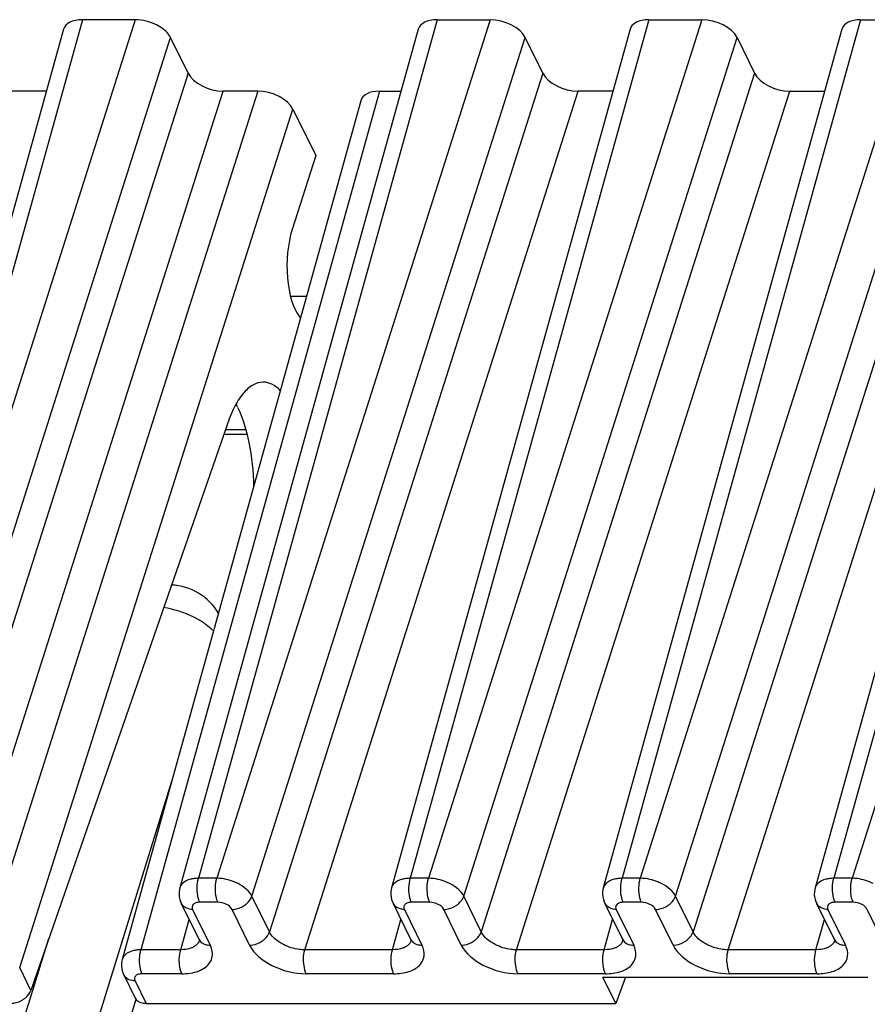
# Model space of a CAD drawing. Header units: millimetres. Extents: x 0 to 594, y 0 to 420.
# Tile 29 of 236: x 192 to 202, y 111 to 123. Entities that reach past the tile are written whole.
import ezdxf

# ---------------------------------------------------------------- set-up
doc = ezdxf.new("R2010")
doc.units = ezdxf.units.MM
doc.header["$LTSCALE"] = 32.67
doc.layers.get('0').update_dxf_attribs({"linetype": 'CONTINUOUS'})

msp = doc.modelspace()

# ---------------------------------------------------------------- linework, layer by layer
at = {"color": 9, "linetype": 'CONTINUOUS'}
for p, q in [((192.92584, 122.9094), (190.15941, 112.95294)), ((193.53998, 122.9094), (190.37043, 112.95294)), ((197.03991, 122.9094), (194.27348, 112.95294)), ((197.65405, 122.9094), (194.4845, 112.95294)), ((199.49608, 122.9094), (196.72964, 112.95294)), ((200.11021, 122.9094), (196.94066, 112.95294)), ((201.95224, 122.9094), (199.18581, 112.95294)), ((202.56637, 122.9094), (199.39683, 112.95294)), ((204.4084, 122.9094), (201.64197, 112.95294)), ((205.02254, 122.9094), (201.85299, 112.95294)), ((190.77907, 112.74576), (193.94861, 122.70223)), ((194.89314, 112.74577), (198.06269, 122.70223)), ((197.3493, 112.74577), (200.51885, 122.70223)), ((199.80547, 112.74577), (202.97501, 122.70223)), ((194.15201, 122.28776), (190.98246, 112.3313)), ((198.26608, 122.28776), (195.09653, 112.3313)), ((200.72224, 122.28776), (197.55269, 112.3313)), ((203.1784, 122.28776), (200.00886, 112.3313)), ((191.3911, 112.12413), (194.56065, 122.08059)), ((194.95987, 122.08059), (191.79032, 112.12413)), ((196.37207, 122.08059), (193.60563, 112.12413)), ((195.50517, 112.12413), (198.67472, 122.08059)), ((197.96133, 112.12413), (201.13088, 122.08059)), ((200.4175, 112.12413), (203.58704, 122.08059)), ((192.19896, 111.91696), (195.3685, 121.87342)), ((194.82194, 118.15241), (194.58334, 118.15241)), ((194.4845, 112.95294), (194.27348, 112.95294)), ((196.94066, 112.95294), (196.72964, 112.95294)), ((199.39683, 112.95294), (199.18581, 112.95294)), ((201.85299, 112.95294), (201.64197, 112.95294)), ((195.09653, 112.3313), (194.89314, 112.74577)), ((197.55269, 112.3313), (197.3493, 112.74577)), ((200.00886, 112.3313), (199.80547, 112.74577)), ((194.20479, 112.59184), (194.40818, 112.17737)), ((194.49793, 112.67471), (194.28691, 112.67471)), ((194.86478, 112.17737), (194.66139, 112.59184)), ((196.66095, 112.59184), (196.86434, 112.17737)), ((196.9541, 112.67471), (196.74307, 112.67471)), ((197.32094, 112.17737), (197.11755, 112.59184)), ((199.11711, 112.59184), (199.32051, 112.17737)), ((199.41026, 112.67471), (199.19923, 112.67471)), ((199.77711, 112.17737), (199.57371, 112.59184)), ((201.57327, 112.59184), (201.77667, 112.17737)), ((201.86642, 112.67471), (201.6554, 112.67471)), ((202.23327, 112.17737), (202.02987, 112.59184)), ((194.06626, 112.12413), (194.16407, 112.47616)), ((196.52242, 112.12413), (196.62023, 112.47616)), ((198.97858, 112.12413), (199.07639, 112.47616)), ((201.43474, 112.12413), (201.53256, 112.47616)), ((181.38047, 76.15202), (192.53653, 112.25307)), ((194.06626, 112.12413), (193.60563, 112.12413)), ((196.52242, 112.12413), (195.50517, 112.12413)), ((198.97858, 112.12413), (197.96133, 112.12413)), ((201.43474, 112.12413), (200.4175, 112.12413)), ((192.3284, 111.65318), (192.19896, 111.91696)), ((194.07969, 111.8459), (193.61906, 111.8459)), ((196.53585, 111.8459), (195.5186, 111.8459)), ((198.99201, 111.8459), (197.97476, 111.8459)), ((201.44817, 111.8459), (200.43093, 111.8459)), ((193.53694, 111.76303), (193.66481, 111.50245)), ((193.54658, 111.54751), (182.60855, 76.15202))]:
    msp.add_line(p, q, dxfattribs=at)
at = {"color": 7, "linetype": 'CONTINUOUS'}
for p, q in [((193.53998, 122.9094), (192.92584, 122.9094)), ((197.03991, 122.9094), (197.65405, 122.9094)), ((199.49608, 122.9094), (200.11021, 122.9094)), ((201.95224, 122.9094), (202.56637, 122.9094)), ((192.7082, 122.79763), (189.94149, 112.84021)), ((196.82227, 122.79763), (194.05553, 112.8401)), ((199.27843, 122.79763), (196.5117, 112.8401)), ((201.73459, 122.79763), (198.96786, 112.8401)), ((204.19076, 122.79763), (201.42402, 112.8401)), ((194.15201, 122.28776), (193.94861, 122.70223)), ((198.26608, 122.28776), (198.06269, 122.70223)), ((200.51885, 122.70223), (200.72224, 122.28776)), ((192.50896, 122.08059), (192.10448, 122.08059)), ((194.95987, 122.08059), (194.56065, 122.08059)), ((196.37207, 122.08059), (196.62304, 122.08059)), ((199.0792, 122.08059), (198.67472, 122.08059)), ((201.13088, 122.08059), (201.53536, 122.08059)), ((196.15442, 121.96882), (193.38769, 112.01128)), ((195.3685, 121.87342), (195.63289, 121.33466)), ((195.63289, 121.33466), (195.35923, 120.47502)), ((195.33926, 119.70196), (195.52457, 119.70196)), ((194.60027, 118.20122), (192.3284, 111.65318)), ((194.56617, 118.10293), (194.83428, 118.10293)), ((182.17496, 75.93445), (193.95944, 114.06904)), ((194.07366, 112.6604), (194.27705, 112.24593)), ((196.52982, 112.6604), (196.73321, 112.24593)), ((198.98598, 112.6604), (199.18937, 112.24593)), ((201.44214, 112.6604), (201.64554, 112.24593)), ((194.2773, 112.24542), (194.27705, 112.24593)), ((196.73346, 112.24542), (196.73321, 112.24593)), ((199.18962, 112.24542), (199.18937, 112.24593)), ((201.64579, 112.24542), (201.64554, 112.24593)), ((193.40581, 111.83158), (193.53438, 111.56958)), ((199.11246, 111.50245), (198.96426, 111.80445)), ((198.96426, 111.80445), (202.03446, 111.80445)), ((199.22357, 111.80445), (199.11246, 111.50245)), ((193.66481, 111.50245), (199.11246, 111.50245))]:
    msp.add_line(p, q, dxfattribs=at)
for points in [[(194.05558, 112.84008), (194.05172, 112.82408), (194.04764, 112.79566), (194.04693, 112.76651), (194.04968, 112.73702), (194.05593, 112.70765), (194.06555, 112.67897), (194.07431, 112.65933)], [(196.51174, 112.84008), (196.50789, 112.82408), (196.5038, 112.79566), (196.50309, 112.76651), (196.50585, 112.73702), (196.51209, 112.70765), (196.52171, 112.67897), (196.53047, 112.65933)], [(198.9679, 112.84008), (198.96405, 112.82408), (198.95997, 112.79566), (198.95925, 112.76651), (198.96201, 112.73702), (198.96825, 112.70765), (198.97788, 112.67897), (198.98664, 112.65933)], [(201.42407, 112.84008), (201.42021, 112.82408), (201.41613, 112.79566), (201.41542, 112.76651), (201.41817, 112.73702), (201.42442, 112.70765), (201.43404, 112.67897), (201.4428, 112.65933)], [(194.2774, 112.24547), (194.2788, 112.24251), (194.28169, 112.23505), (194.28259, 112.23152), (194.28267, 112.23116)], [(196.73356, 112.24547), (196.73496, 112.24251), (196.73785, 112.23505), (196.73875, 112.23152), (196.73883, 112.23116)], [(199.18972, 112.24547), (199.19113, 112.24251), (199.19401, 112.23505), (199.19491, 112.23152), (199.19499, 112.23116)], [(201.64588, 112.24547), (201.64729, 112.24251), (201.65017, 112.23505), (201.65108, 112.23152), (201.65116, 112.23116)], [(193.38773, 112.01127), (193.38387, 111.99526), (193.37979, 111.96684), (193.37908, 111.9377), (193.38184, 111.90821), (193.38808, 111.87884), (193.3977, 111.85016), (193.40646, 111.83051)]]:
    msp.add_lwpolyline(points, dxfattribs=at)
for centre, radius, start, end in [((193.78902, 117.9583), 1.04184, 26.121467, 28.177785), ((193.92921, 115.68729), 0.66667, 30.468998, 87.451127)]:
    msp.add_arc(centre, radius, start, end, dxfattribs=at)
at = {"color": 9, "linetype": 'CONTINUOUS'}
for centre, radius, start, end in [((193.70513, 114.96226), 1.14067, 63.190526, 81.790182), ((194.16752, 112.70586), 0.10418, 206.210623, 221.547049), ((196.62369, 112.70586), 0.10418, 206.210623, 221.547049), ((199.07985, 112.70586), 0.10418, 206.210623, 221.547049), ((201.53601, 112.70586), 0.10418, 206.210623, 221.547049), ((194.37091, 112.29139), 0.10419, 206.153777, 221.548332), ((196.82708, 112.29139), 0.10419, 206.153777, 221.548332), ((199.28324, 112.29139), 0.10419, 206.153777, 221.548332), ((201.7394, 112.29139), 0.10419, 206.153777, 221.548332), ((194.16333, 112.27253), 0.12642, 315.32614, 323.316297), ((196.61949, 112.27253), 0.12642, 315.32614, 323.316297), ((199.07565, 112.27253), 0.12642, 315.32614, 323.316297), ((201.53182, 112.27253), 0.12642, 315.32614, 323.316297), ((193.49968, 111.87705), 0.10418, 206.210623, 221.547049)]:
    msp.add_arc(centre, radius, start, end, dxfattribs=at)
at = {"color": 7, "linetype": 'CONTINUOUS'}
for centre, major_axis, ratio, start_param, end_param in [((193.02763, 122.70217), (0.31855, -0.09849), 0.57239492, 2.06604593, 3.15808391), ((193.64158, 122.70217), (0.3185, -0.09837), 0.57268648, 1.28016529, 2.06541116), ((197.1417, 122.70217), (0.31855, -0.09849), 0.57239492, 2.06604593, 3.15808391), ((197.75565, 122.70217), (0.3185, -0.09837), 0.57268648, 6.77810472, 8.34859646), ((199.59787, 122.70217), (0.31855, -0.09849), 0.57239492, 8.34923124, 9.44126921), ((200.21181, 122.70217), (0.3185, -0.09837), 0.57268648, 6.77810472, 8.34859646), ((202.05403, 122.70217), (0.31855, -0.09849), 0.57239492, 2.06604593, 3.15810279), ((194.45904, 122.28782), (0.3185, -0.09837), 0.57268648, 3.63651207, 5.20700381), ((198.57312, 122.28782), (0.3185, -0.09837), 0.57268648, -2.64667324, -1.0761815), ((201.02928, 122.28782), (0.3185, -0.09837), 0.57268648, -2.64667324, -1.0761815), ((195.06147, 121.87335), (0.3185, -0.09837), 0.57268648, 0.49491942, 2.06541116), ((196.47386, 121.87335), (0.31855, -0.09849), 0.57239492, 2.06604593, 3.15810279), ((195.56556, 120.06979), (0.00999, 0.66665), 0.39933672, 0.92343671, 2.69445274), ((195.00704, 117.37254), (0.03496, 2.33329), 0.39933672, -0.46403573, -0.44713991)]:
    msp.add_ellipse(centre, major_axis=major_axis, ratio=ratio, start_param=start_param, end_param=end_param, dxfattribs=at)
for points, knots in [([(193.94861, 122.70223), (193.9416, 122.71652), (193.90205, 122.77916), (193.8382, 122.82268), (193.78682, 122.84873)], [0, 0, 0, 0, 0.21647783, 1, 1, 1, 1]), ([(195.02383, 118.70587), (194.98253, 118.70589), (194.8905, 118.67643), (194.77621, 118.5674), (194.6759, 118.40438), (194.62419, 118.2738), (194.60027, 118.20122)], [0, 0, 0, 0, 0.17841268, 0.39598564, 0.66989986, 1, 1, 1, 1]), ([(195.22097, 118.60988), (195.19289, 118.63847), (195.13349, 118.6862), (195.05835, 118.70585), (195.02383, 118.70587)], [0, 0, 0, 0, 0.53715484, 1, 1, 1, 1]), ([(194.72445, 118.417), (194.7876, 118.28831), (194.87615, 117.9821), (194.90777, 117.66794), (194.91203, 117.49663)], [0, 0, 0, 0, 0.45548792, 1, 1, 1, 1]), ([(192.23853, 111.54644), (192.24916, 111.55331), (192.28671, 111.58133), (192.31716, 111.62078), (192.3284, 111.65318)], [0, 0, 0, 0, 0.26949927, 1, 1, 1, 1]), ([(192.09508, 111.50245), (192.10727, 111.50245), (192.15762, 111.50661), (192.20645, 111.52571), (192.23853, 111.54644)], [0, 0, 0, 0, 0.24200572, 1, 1, 1, 1]), ([(193.55004, 111.54644), (193.55354, 111.54253), (193.56943, 111.52725), (193.58958, 111.51676), (193.60546, 111.51149)], [0, 0, 0, 0, 0.23864209, 1, 1, 1, 1])]:
    msp.add_open_spline(points, degree=3, knots=knots, dxfattribs=at)
at = {"color": 9, "linetype": 'CONTINUOUS'}
for points, knots in [([(194.36213, 115.89238), (194.35127, 115.90052), (194.30576, 115.93293), (194.25733, 115.96119), (194.2196, 115.98032)], [0, 0, 0, 0, 0.24289528, 1, 1, 1, 1]), ([(194.22166, 112.94929), (194.20769, 112.94738), (194.15917, 112.93798), (194.11096, 112.91633), (194.08587, 112.89112)], [0, 0, 0, 0, 0.28400048, 1, 1, 1, 1]), ([(194.25804, 112.80677), (194.25741, 112.81965), (194.25709, 112.86872), (194.26314, 112.91823), (194.27348, 112.95294)], [0, 0, 0, 0, 0.26249603, 1, 1, 1, 1]), ([(194.46905, 112.80677), (194.46843, 112.81965), (194.46811, 112.86873), (194.47415, 112.91823), (194.4845, 112.95294)], [0, 0, 0, 0, 0.2624969, 1, 1, 1, 1]), ([(194.73098, 112.89112), (194.67348, 112.92033), (194.59009, 112.94628), (194.50512, 112.95276), (194.4845, 112.95294)], [0, 0, 0, 0, 0.75774288, 1, 1, 1, 1]), ([(196.67783, 112.94929), (196.66385, 112.94738), (196.61533, 112.93798), (196.56712, 112.91633), (196.54203, 112.89112)], [0, 0, 0, 0, 0.28400048, 1, 1, 1, 1]), ([(196.7142, 112.80677), (196.71358, 112.81965), (196.71325, 112.86872), (196.7193, 112.91823), (196.72965, 112.95294)], [0, 0, 0, 0, 0.26249603, 1, 1, 1, 1]), ([(196.92522, 112.80677), (196.92459, 112.81965), (196.92427, 112.86873), (196.93032, 112.91823), (196.94066, 112.95294)], [0, 0, 0, 0, 0.2624969, 1, 1, 1, 1]), ([(197.18714, 112.89112), (197.12964, 112.92033), (197.04625, 112.94628), (196.96128, 112.95276), (196.94066, 112.95294)], [0, 0, 0, 0, 0.75774288, 1, 1, 1, 1]), ([(199.13399, 112.94929), (199.12001, 112.94738), (199.0715, 112.93798), (199.02328, 112.91633), (198.9982, 112.89112)], [0, 0, 0, 0, 0.28400048, 1, 1, 1, 1]), ([(199.17036, 112.80677), (199.16974, 112.81965), (199.16942, 112.86872), (199.17546, 112.91823), (199.18581, 112.95294)], [0, 0, 0, 0, 0.26249603, 1, 1, 1, 1]), ([(199.38138, 112.80677), (199.38076, 112.81965), (199.38043, 112.86873), (199.38648, 112.91823), (199.39683, 112.95294)], [0, 0, 0, 0, 0.2624969, 1, 1, 1, 1]), ([(199.6433, 112.89112), (199.58581, 112.92033), (199.50242, 112.94628), (199.41744, 112.95276), (199.39683, 112.95294)], [0, 0, 0, 0, 0.75774288, 1, 1, 1, 1]), ([(201.59015, 112.94929), (201.57617, 112.94738), (201.52766, 112.93798), (201.47944, 112.91633), (201.45436, 112.89112)], [0, 0, 0, 0, 0.28400048, 1, 1, 1, 1]), ([(201.62652, 112.80677), (201.6259, 112.81965), (201.62558, 112.86872), (201.63163, 112.91823), (201.64197, 112.95294)], [0, 0, 0, 0, 0.26249603, 1, 1, 1, 1]), ([(201.83754, 112.80677), (201.83692, 112.81965), (201.83659, 112.86873), (201.84264, 112.91823), (201.85299, 112.95294)], [0, 0, 0, 0, 0.2624969, 1, 1, 1, 1]), ([(202.09947, 112.89112), (202.04197, 112.92033), (201.95858, 112.94628), (201.87361, 112.95276), (201.85299, 112.95294)], [0, 0, 0, 0, 0.75774288, 1, 1, 1, 1]), ([(194.89313, 112.74577), (194.87822, 112.77573), (194.82854, 112.83257), (194.7666, 112.87302), (194.73098, 112.89112)], [0, 0, 0, 0, 0.45577713, 1, 1, 1, 1]), ([(197.34929, 112.74577), (197.33438, 112.77573), (197.2847, 112.83257), (197.22276, 112.87302), (197.18714, 112.89112)], [0, 0, 0, 0, 0.45577713, 1, 1, 1, 1]), ([(199.80545, 112.74577), (199.79054, 112.77573), (199.74086, 112.83257), (199.67893, 112.87302), (199.6433, 112.89112)], [0, 0, 0, 0, 0.45577713, 1, 1, 1, 1]), ([(194.28691, 112.67471), (194.28264, 112.68342), (194.26631, 112.72574), (194.25975, 112.77128), (194.25804, 112.80677)], [0, 0, 0, 0, 0.21444231, 1, 1, 1, 1]), ([(194.49793, 112.67471), (194.49366, 112.68342), (194.47733, 112.72574), (194.47077, 112.77128), (194.46905, 112.80677)], [0, 0, 0, 0, 0.21444297, 1, 1, 1, 1]), ([(194.80438, 112.63677), (194.81492, 112.64377), (194.85223, 112.67269), (194.88229, 112.71287), (194.89313, 112.74577)], [0, 0, 0, 0, 0.26759048, 1, 1, 1, 1]), ([(196.74307, 112.67471), (196.7388, 112.68342), (196.72247, 112.72574), (196.71591, 112.77128), (196.7142, 112.80677)], [0, 0, 0, 0, 0.21444232, 1, 1, 1, 1]), ([(196.95409, 112.67471), (196.94982, 112.68342), (196.93349, 112.72574), (196.92693, 112.77128), (196.92522, 112.80677)], [0, 0, 0, 0, 0.21444297, 1, 1, 1, 1]), ([(197.26054, 112.63677), (197.27109, 112.64377), (197.30839, 112.67269), (197.33845, 112.71287), (197.34929, 112.74577)], [0, 0, 0, 0, 0.26759048, 1, 1, 1, 1]), ([(199.19924, 112.67471), (199.19496, 112.68342), (199.17863, 112.72574), (199.17207, 112.77128), (199.17036, 112.80677)], [0, 0, 0, 0, 0.21444232, 1, 1, 1, 1]), ([(199.41026, 112.67471), (199.40598, 112.68342), (199.38965, 112.72574), (199.38309, 112.77128), (199.38138, 112.80677)], [0, 0, 0, 0, 0.21444297, 1, 1, 1, 1]), ([(199.71671, 112.63677), (199.72725, 112.64377), (199.76456, 112.67269), (199.79461, 112.71287), (199.80545, 112.74577)], [0, 0, 0, 0, 0.26759048, 1, 1, 1, 1]), ([(201.6554, 112.67471), (201.65113, 112.68342), (201.6348, 112.72574), (201.62824, 112.77128), (201.62652, 112.80677)], [0, 0, 0, 0, 0.21444232, 1, 1, 1, 1]), ([(201.86642, 112.67471), (201.86215, 112.68342), (201.84582, 112.72574), (201.83925, 112.77128), (201.83754, 112.80677)], [0, 0, 0, 0, 0.21444297, 1, 1, 1, 1]), ([(194.20479, 112.59184), (194.19321, 112.59184), (194.15165, 112.59517), (194.10966, 112.61411), (194.08955, 112.63676)], [0, 0, 0, 0, 0.27643949, 1, 1, 1, 1]), ([(194.28691, 112.67471), (194.27213, 112.67474), (194.24526, 112.67158), (194.21105, 112.65452), (194.19442, 112.62329), (194.20004, 112.60151), (194.20479, 112.59184)], [0, 0, 0, 0, 0.31096243, 0.56244347, 0.77333499, 1, 1, 1, 1]), ([(194.66139, 112.59184), (194.64865, 112.618), (194.59424, 112.6589), (194.53183, 112.67471), (194.49793, 112.67471)], [0, 0, 0, 0, 0.46190496, 1, 1, 1, 1]), ([(194.66139, 112.59184), (194.67358, 112.59184), (194.72386, 112.5963), (194.7726, 112.61566), (194.80438, 112.63677)], [0, 0, 0, 0, 0.24220058, 1, 1, 1, 1]), ([(196.66095, 112.59184), (196.64938, 112.59184), (196.60781, 112.59517), (196.56582, 112.61411), (196.54572, 112.63676)], [0, 0, 0, 0, 0.27643949, 1, 1, 1, 1]), ([(196.74307, 112.67471), (196.72829, 112.67474), (196.70142, 112.67158), (196.66721, 112.65452), (196.65059, 112.62329), (196.6562, 112.60151), (196.66095, 112.59184)], [0, 0, 0, 0, 0.31096243, 0.56244347, 0.77333499, 1, 1, 1, 1]), ([(197.11755, 112.59184), (197.10481, 112.618), (197.05041, 112.6589), (196.98799, 112.67471), (196.9541, 112.67471)], [0, 0, 0, 0, 0.46190496, 1, 1, 1, 1]), ([(197.11755, 112.59184), (197.12975, 112.59184), (197.18003, 112.5963), (197.22876, 112.61566), (197.26054, 112.63677)], [0, 0, 0, 0, 0.24220058, 1, 1, 1, 1]), ([(199.11711, 112.59184), (199.10554, 112.59184), (199.06397, 112.59517), (199.02199, 112.61411), (199.00188, 112.63676)], [0, 0, 0, 0, 0.27643949, 1, 1, 1, 1]), ([(199.19923, 112.67471), (199.18446, 112.67474), (199.15758, 112.67158), (199.12338, 112.65452), (199.10675, 112.62329), (199.11237, 112.60151), (199.11711, 112.59184)], [0, 0, 0, 0, 0.31096243, 0.56244347, 0.77333499, 1, 1, 1, 1]), ([(199.57371, 112.59184), (199.56098, 112.618), (199.50657, 112.6589), (199.44416, 112.67471), (199.41026, 112.67471)], [0, 0, 0, 0, 0.46190496, 1, 1, 1, 1]), ([(199.57371, 112.59184), (199.58591, 112.59184), (199.63619, 112.5963), (199.68492, 112.61566), (199.71671, 112.63677)], [0, 0, 0, 0, 0.24220058, 1, 1, 1, 1]), ([(201.57328, 112.59184), (201.5617, 112.59184), (201.52013, 112.59517), (201.47815, 112.61411), (201.45804, 112.63676)], [0, 0, 0, 0, 0.27643949, 1, 1, 1, 1]), ([(201.6554, 112.67471), (201.64062, 112.67474), (201.61375, 112.67158), (201.57954, 112.65452), (201.56291, 112.62329), (201.56853, 112.60151), (201.57327, 112.59184)], [0, 0, 0, 0, 0.31096243, 0.56244347, 0.77333499, 1, 1, 1, 1]), ([(202.02987, 112.59184), (202.01714, 112.618), (201.96273, 112.6589), (201.90032, 112.67471), (201.86642, 112.67471)], [0, 0, 0, 0, 0.46190496, 1, 1, 1, 1]), ([(195.00778, 112.2223), (195.01832, 112.2293), (195.05563, 112.25822), (195.08569, 112.2984), (195.09653, 112.3313)], [0, 0, 0, 0, 0.26759383, 1, 1, 1, 1]), ([(195.25796, 112.18366), (195.23949, 112.193), (195.17633, 112.22997), (195.1194, 112.28366), (195.09653, 112.3313)], [0, 0, 0, 0, 0.28143403, 1, 1, 1, 1]), ([(197.46394, 112.2223), (197.47448, 112.2293), (197.51179, 112.25822), (197.54185, 112.2984), (197.55269, 112.3313)], [0, 0, 0, 0, 0.26759383, 1, 1, 1, 1]), ([(197.71413, 112.18366), (197.69566, 112.193), (197.63249, 112.22997), (197.57557, 112.28366), (197.55269, 112.3313)], [0, 0, 0, 0, 0.28143403, 1, 1, 1, 1]), ([(199.9201, 112.2223), (199.93065, 112.2293), (199.96796, 112.25822), (199.99801, 112.2984), (200.00886, 112.3313)], [0, 0, 0, 0, 0.26759383, 1, 1, 1, 1]), ([(200.17029, 112.18366), (200.15182, 112.193), (200.08865, 112.22997), (200.03173, 112.28366), (200.00886, 112.3313)], [0, 0, 0, 0, 0.28143403, 1, 1, 1, 1]), ([(194.22362, 112.16052), (194.21335, 112.15425), (194.16425, 112.13056), (194.10847, 112.12375), (194.06626, 112.12413)], [0, 0, 0, 0, 0.2217642, 1, 1, 1, 1]), ([(194.29294, 112.22229), (194.30382, 112.21004), (194.32274, 112.19682), (194.3434, 112.18859), (194.34896, 112.18671)], [0, 0, 0, 0, 0.73628388, 1, 1, 1, 1]), ([(194.33799, 111.90964), (194.37944, 111.93666), (194.45317, 112.0222), (194.42988, 112.13175), (194.40818, 112.17737)], [0, 0, 0, 0, 0.49481645, 1, 1, 1, 1]), ([(194.86478, 112.17737), (194.87698, 112.17737), (194.92726, 112.18183), (194.97599, 112.20118), (195.00778, 112.2223)], [0, 0, 0, 0, 0.24220118, 1, 1, 1, 1]), ([(194.86478, 112.17737), (194.91743, 112.07355), (195.13243, 111.9083), (195.38305, 111.84682), (195.5186, 111.8459)], [0, 0, 0, 0, 0.46200276, 1, 1, 1, 1]), ([(195.50516, 112.12412), (195.48448, 112.12391), (195.39933, 112.12926), (195.31552, 112.15453), (195.25796, 112.18365)], [0, 0, 0, 0, 0.24284898, 1, 1, 1, 1]), ([(196.67978, 112.16052), (196.66952, 112.15425), (196.62041, 112.13056), (196.56463, 112.12375), (196.52242, 112.12413)], [0, 0, 0, 0, 0.2217642, 1, 1, 1, 1]), ([(196.53585, 111.8459), (196.59499, 111.84634), (196.70256, 111.85818), (196.83916, 111.92676), (196.9061, 112.05166), (196.88286, 112.13845), (196.86434, 112.17737)], [0, 0, 0, 0, 0.31114057, 0.56246915, 0.77326703, 1, 1, 1, 1]), ([(196.7491, 112.22229), (196.75998, 112.21004), (196.77891, 112.19682), (196.79957, 112.18859), (196.80513, 112.18671)], [0, 0, 0, 0, 0.73628388, 1, 1, 1, 1]), ([(197.32094, 112.17737), (197.33314, 112.17737), (197.38342, 112.18183), (197.43215, 112.20118), (197.46394, 112.2223)], [0, 0, 0, 0, 0.24220118, 1, 1, 1, 1]), ([(197.32094, 112.17737), (197.37359, 112.07355), (197.58859, 111.9083), (197.83921, 111.84682), (197.97476, 111.8459)], [0, 0, 0, 0, 0.46200276, 1, 1, 1, 1]), ([(197.96133, 112.12412), (197.94064, 112.12391), (197.85549, 112.12926), (197.77168, 112.15453), (197.71412, 112.18365)], [0, 0, 0, 0, 0.24284898, 1, 1, 1, 1]), ([(199.13595, 112.16052), (199.12568, 112.15425), (199.07657, 112.13056), (199.0208, 112.12375), (198.97858, 112.12413)], [0, 0, 0, 0, 0.2217642, 1, 1, 1, 1]), ([(198.99201, 111.8459), (199.05116, 111.84634), (199.15872, 111.85818), (199.29532, 111.92676), (199.36226, 112.05166), (199.33902, 112.13845), (199.32051, 112.17737)], [0, 0, 0, 0, 0.31114057, 0.56246915, 0.77326703, 1, 1, 1, 1]), ([(199.20527, 112.22229), (199.21614, 112.21004), (199.23507, 112.19682), (199.25573, 112.18859), (199.26129, 112.18671)], [0, 0, 0, 0, 0.73628388, 1, 1, 1, 1]), ([(199.77711, 112.17737), (199.7893, 112.17737), (199.83958, 112.18183), (199.88832, 112.20118), (199.9201, 112.2223)], [0, 0, 0, 0, 0.24220118, 1, 1, 1, 1]), ([(199.77711, 112.17737), (199.82976, 112.07355), (200.04475, 111.9083), (200.29537, 111.84682), (200.43093, 111.8459)], [0, 0, 0, 0, 0.46200276, 1, 1, 1, 1]), ([(200.41749, 112.12412), (200.3968, 112.12391), (200.31166, 112.12926), (200.22784, 112.15453), (200.17028, 112.18365)], [0, 0, 0, 0, 0.24284898, 1, 1, 1, 1]), ([(201.59211, 112.16052), (201.58184, 112.15425), (201.53273, 112.13056), (201.47696, 112.12375), (201.43474, 112.12413)], [0, 0, 0, 0, 0.2217642, 1, 1, 1, 1]), ([(201.44817, 111.8459), (201.50732, 111.84634), (201.61488, 111.85818), (201.75148, 111.92676), (201.81842, 112.05166), (201.79518, 112.13845), (201.77667, 112.17737)], [0, 0, 0, 0, 0.31114057, 0.56246915, 0.77326703, 1, 1, 1, 1]), ([(201.66143, 112.22229), (201.67231, 112.21004), (201.69123, 112.19682), (201.71189, 112.18859), (201.71745, 112.18671)], [0, 0, 0, 0, 0.73628388, 1, 1, 1, 1]), ([(193.55381, 112.12048), (193.53984, 112.11856), (193.49132, 112.10917), (193.44311, 112.08752), (193.41802, 112.06231)], [0, 0, 0, 0, 0.28400048, 1, 1, 1, 1]), ([(193.59019, 111.97796), (193.58957, 111.99084), (193.58924, 112.03991), (193.59529, 112.08942), (193.60564, 112.12412)], [0, 0, 0, 0, 0.26249603, 1, 1, 1, 1]), ([(194.05081, 111.97796), (194.05019, 111.99083), (194.04986, 112.03991), (194.05591, 112.08942), (194.06626, 112.12413)], [0, 0, 0, 0, 0.2624969, 1, 1, 1, 1]), ([(195.48972, 111.97796), (195.4891, 111.99083), (195.48877, 112.03992), (195.49482, 112.08943), (195.50517, 112.12414)], [0, 0, 0, 0, 0.26249474, 1, 1, 1, 1]), ([(196.50697, 111.97796), (196.50635, 111.99083), (196.50602, 112.03991), (196.51207, 112.08942), (196.52242, 112.12413)], [0, 0, 0, 0, 0.2624969, 1, 1, 1, 1]), ([(197.94588, 111.97796), (197.94526, 111.99083), (197.94494, 112.03992), (197.95098, 112.08943), (197.96133, 112.12414)], [0, 0, 0, 0, 0.26249474, 1, 1, 1, 1]), ([(198.96313, 111.97796), (198.96251, 111.99083), (198.96219, 112.03991), (198.96823, 112.08942), (198.97858, 112.12413)], [0, 0, 0, 0, 0.2624969, 1, 1, 1, 1]), ([(200.40205, 111.97796), (200.40142, 111.99083), (200.4011, 112.03992), (200.40715, 112.08943), (200.41749, 112.12414)], [0, 0, 0, 0, 0.26249474, 1, 1, 1, 1]), ([(201.4193, 111.97796), (201.41867, 111.99083), (201.41835, 112.03991), (201.4244, 112.08942), (201.43474, 112.12413)], [0, 0, 0, 0, 0.2624969, 1, 1, 1, 1]), ([(193.61906, 111.8459), (193.61479, 111.8546), (193.59846, 111.89693), (193.5919, 111.94247), (193.59019, 111.97796)], [0, 0, 0, 0, 0.21444221, 1, 1, 1, 1]), ([(194.07969, 111.8459), (194.07541, 111.8546), (194.05908, 111.89693), (194.05252, 111.94247), (194.05081, 111.97796)], [0, 0, 0, 0, 0.21444287, 1, 1, 1, 1]), ([(194.07969, 111.8459), (194.10469, 111.84608), (194.19348, 111.85074), (194.28414, 111.87455), (194.33799, 111.90964)], [0, 0, 0, 0, 0.28011061, 1, 1, 1, 1]), ([(195.48972, 111.97796), (195.49033, 111.96535), (195.4944, 111.92044), (195.50425, 111.87514), (195.5186, 111.8459)], [0, 0, 0, 0, 0.27926886, 1, 1, 1, 1]), ([(196.53585, 111.8459), (196.53158, 111.8546), (196.51525, 111.89693), (196.50868, 111.94247), (196.50697, 111.97796)], [0, 0, 0, 0, 0.21444277, 1, 1, 1, 1]), ([(197.94588, 111.97796), (197.94649, 111.96535), (197.95057, 111.92044), (197.96041, 111.87514), (197.97476, 111.8459)], [0, 0, 0, 0, 0.27926886, 1, 1, 1, 1]), ([(198.97818, 111.88264), (198.97609, 111.88984), (198.96826, 111.9211), (198.96432, 111.95328), (198.96313, 111.97796)], [0, 0, 0, 0, 0.23282417, 1, 1, 1, 1]), ([(200.40205, 111.97796), (200.40265, 111.96535), (200.40673, 111.92044), (200.41657, 111.87514), (200.43093, 111.8459)], [0, 0, 0, 0, 0.27926886, 1, 1, 1, 1]), ([(201.44817, 111.8459), (201.4439, 111.8546), (201.42757, 111.89693), (201.42101, 111.94247), (201.4193, 111.97796)], [0, 0, 0, 0, 0.21444277, 1, 1, 1, 1]), ([(193.53694, 111.76303), (193.52537, 111.76303), (193.4838, 111.76636), (193.44181, 111.7853), (193.42171, 111.80795)], [0, 0, 0, 0, 0.27643949, 1, 1, 1, 1]), ([(193.61906, 111.8459), (193.60428, 111.84592), (193.57741, 111.84277), (193.5432, 111.82571), (193.52657, 111.79447), (193.53219, 111.7727), (193.53694, 111.76303)], [0, 0, 0, 0, 0.31096228, 0.5624428, 0.7733345, 1, 1, 1, 1])]:
    msp.add_open_spline(points, degree=3, knots=knots, dxfattribs=at)
for points in [[(194.43927, 115.82649), (194.41514, 115.85017), (194.3892, 115.87211), (194.36213, 115.89238)], [(194.27349, 112.95294), (194.25617, 112.95281), (194.23882, 112.95164), (194.22166, 112.94929)], [(196.72965, 112.95294), (196.71233, 112.95281), (196.69498, 112.95164), (196.67783, 112.94929)], [(199.18581, 112.95294), (199.16849, 112.95281), (199.15114, 112.95164), (199.13399, 112.94929)], [(201.64197, 112.95294), (201.62466, 112.95281), (201.60731, 112.95164), (201.59015, 112.94929)], [(194.08587, 112.89112), (194.07194, 112.87712), (194.06091, 112.85922), (194.05561, 112.8402)], [(196.54203, 112.89112), (196.52811, 112.87712), (196.51707, 112.85922), (196.51177, 112.8402)], [(198.9982, 112.89112), (198.98427, 112.87712), (198.97323, 112.85922), (198.96794, 112.8402)], [(201.45436, 112.89112), (201.44043, 112.87712), (201.4294, 112.85922), (201.4241, 112.8402)], [(194.23948, 112.17146), (194.23442, 112.16751), (194.2291, 112.16386), (194.22362, 112.16052)], [(194.25323, 112.18366), (194.24893, 112.1793), (194.24431, 112.17523), (194.23948, 112.17146)], [(194.28301, 112.23379), (194.27923, 112.22063), (194.27288, 112.208), (194.26471, 112.19701)], [(194.34896, 112.18671), (194.3679, 112.18031), (194.3882, 112.17737), (194.40818, 112.17737)], [(196.69564, 112.17146), (196.69058, 112.16751), (196.68527, 112.16386), (196.67978, 112.16052)], [(196.70939, 112.18366), (196.70509, 112.1793), (196.70047, 112.17523), (196.69564, 112.17146)], [(196.73917, 112.23379), (196.73539, 112.22063), (196.72904, 112.208), (196.72087, 112.19701)], [(196.80513, 112.18671), (196.82406, 112.18031), (196.84436, 112.17737), (196.86434, 112.17737)], [(199.15181, 112.17146), (199.14674, 112.16751), (199.14143, 112.16386), (199.13595, 112.16052)], [(199.16555, 112.18366), (199.16125, 112.1793), (199.15664, 112.17523), (199.15181, 112.17146)], [(199.19534, 112.23379), (199.19155, 112.22063), (199.1852, 112.208), (199.17703, 112.19701)], [(199.26129, 112.18671), (199.28022, 112.18031), (199.30052, 112.17737), (199.32051, 112.17737)], [(201.60797, 112.17146), (201.60291, 112.16751), (201.59759, 112.16386), (201.59211, 112.16052)], [(201.62172, 112.18366), (201.61741, 112.1793), (201.6128, 112.17523), (201.60797, 112.17146)], [(201.6515, 112.23379), (201.64771, 112.22063), (201.64137, 112.208), (201.63319, 112.19701)], [(201.71745, 112.18671), (201.73638, 112.18031), (201.75669, 112.17737), (201.77667, 112.17737)], [(193.41802, 112.06231), (193.40409, 112.04831), (193.39306, 112.0304), (193.38776, 112.01138)], [(193.60564, 112.12412), (193.58832, 112.124), (193.57097, 112.12283), (193.55381, 112.12048)], [(198.99201, 111.8459), (198.98625, 111.85764), (198.98182, 111.87007), (198.97818, 111.88264)]]:
    msp.add_open_spline(points, degree=3, dxfattribs=at)
at = {"color": 7, "linetype": 'CONTINUOUS'}
for points in [[(193.53438, 111.56958), (193.53849, 111.56123), (193.54382, 111.55338), (193.55004, 111.54644)], [(193.60546, 111.51149), (193.62446, 111.5052), (193.6448, 111.50245), (193.66481, 111.50245)]]:
    msp.add_open_spline(points, degree=3, dxfattribs=at)

doc.saveas('drawing.dxf')
